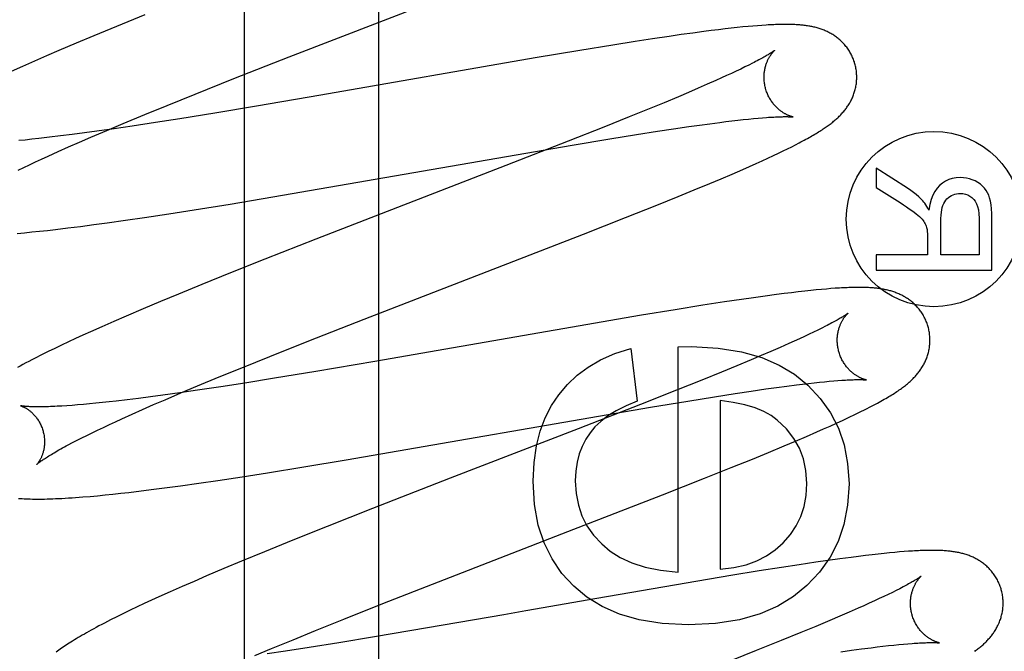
# Model space of a CAD drawing. Header units: inches. Extents: x 0 to 283, y 0 to 183.
# Tile 41 of 79: x 89.902 to 90.114, y 101.216 to 101.353. Entities that reach past the tile are written whole.
import ezdxf

# ---------------------------------------------------------------- set-up
doc = ezdxf.new("R2010")
doc.units = ezdxf.units.IN
doc.header["$LTSCALE"] = 15.583333
doc.header["$MEASUREMENT"] = 0
doc.linetypes.add('HIDDEN', pattern=[0.2, 0.1, -0.1])
doc.layers.add('DEFAULT_2', color=8, linetype='HIDDEN')
doc.layers.add('MAIN_DOOR_ASSEMBLY', color=7, linetype='CONTINUOUS')

msp = doc.modelspace()

# ---------------------------------------------------------------- linework, layer by layer
at = {"layer": 'DEFAULT_2', "color": 8, "linetype": 'HIDDEN'}
for p, q in [((89.97897, 97.6711), (89.97897, 103.17161)), ((89.95966, 101.34451), (89.9897, 101.35615)), ((89.92853, 101.35358), (89.92241, 101.35109)), ((89.92241, 101.35109), (89.91748, 101.34905)), ((90.04912, 101.34999), (90.04669, 101.34967)), ((90.0507, 101.3502), (90.04912, 101.34999)), ((90.05223, 101.35039), (90.0507, 101.3502)), ((90.05367, 101.35056), (90.05223, 101.35039)), ((90.05503, 101.35071), (90.05367, 101.35056)), ((90.05631, 101.35085), (90.05503, 101.35071)), ((90.05751, 101.35097), (90.05631, 101.35085)), ((90.05864, 101.35108), (90.05751, 101.35097)), ((90.0597, 101.35117), (90.05864, 101.35108)), ((90.06069, 101.35125), (90.0597, 101.35117)), ((90.06163, 101.35132), (90.06069, 101.35125)), ((89.91748, 101.34905), (89.91366, 101.34745)), ((90.03431, 101.34784), (90.02946, 101.34707)), ((90.03805, 101.34842), (90.03431, 101.34784)), ((90.04161, 101.34895), (90.03805, 101.34842)), ((90.04419, 101.34932), (90.04161, 101.34895)), ((90.04669, 101.34967), (90.04419, 101.34932)), ((89.90996, 101.34587), (89.90727, 101.34471)), ((89.91366, 101.34745), (89.90996, 101.34587)), ((90.02235, 101.34591), (90.01273, 101.34429)), ((90.02946, 101.34707), (90.02235, 101.34591)), ((89.90466, 101.34357), (89.90213, 101.34245)), ((89.90727, 101.34471), (89.90466, 101.34357)), ((89.94772, 101.33982), (89.95966, 101.34451)), ((90.01273, 101.34429), (89.96646, 101.33623)), ((89.90213, 101.34245), (89.89967, 101.34134)), ((90.0561, 101.34144), (90.05508, 101.34096)), ((90.05705, 101.34189), (90.0561, 101.34144)), ((90.05795, 101.34233), (90.05705, 101.34189)), ((90.05879, 101.34274), (90.05795, 101.34233)), ((90.05957, 101.34314), (90.05879, 101.34274)), ((89.93935, 101.33648), (89.94772, 101.33982)), ((90.05172, 101.33943), (90.04985, 101.3386)), ((90.05289, 101.33996), (90.05172, 101.33943)), ((90.05402, 101.34047), (90.05289, 101.33996)), ((90.05508, 101.34096), (90.05402, 101.34047)), ((90.04788, 101.33774), (90.04579, 101.33684)), ((90.04985, 101.3386), (90.04788, 101.33774)), ((89.93332, 101.33404), (89.93935, 101.33648)), ((89.96646, 101.33623), (89.95257, 101.33386)), ((90.0436, 101.33591), (90.04052, 101.33462)), ((90.04579, 101.33684), (90.0436, 101.33591)), ((89.92848, 101.33206), (89.93332, 101.33404)), ((89.95257, 101.33386), (89.9436, 101.33237)), ((90.03727, 101.33328), (90.03298, 101.33154)), ((90.04052, 101.33462), (90.03727, 101.33328)), ((89.92384, 101.33014), (89.92848, 101.33206)), ((89.93602, 101.33114), (89.93081, 101.33033)), ((89.9436, 101.33237), (89.93602, 101.33114)), ((90.03298, 101.33154), (90.02754, 101.32936)), ((90.05387, 101.33053), (90.05517, 101.33069)), ((90.05517, 101.33069), (90.05641, 101.33084)), ((90.05641, 101.33084), (90.0576, 101.33097)), ((90.0576, 101.33097), (90.05873, 101.33109)), ((90.05873, 101.33109), (90.0598, 101.33119)), ((90.0598, 101.33119), (90.06081, 101.33129)), ((90.06081, 101.33129), (90.06176, 101.33137)), ((89.91687, 101.32718), (89.92028, 101.32864)), ((89.92189, 101.32899), (89.91816, 101.32846)), ((89.92028, 101.32864), (89.92384, 101.33014)), ((89.92577, 101.32956), (89.92189, 101.32899)), ((89.93081, 101.33033), (89.92577, 101.32956)), ((90.02754, 101.32936), (90.01983, 101.3263)), ((90.03913, 101.32845), (90.04258, 101.32897)), ((90.04258, 101.32897), (90.04583, 101.32945)), ((90.04583, 101.32945), (90.04815, 101.32978)), ((90.04815, 101.32978), (90.05039, 101.33009)), ((90.05039, 101.33009), (90.05252, 101.33036)), ((90.05252, 101.33036), (90.05387, 101.33053)), ((89.9027, 101.32656), (89.90132, 101.32642)), ((89.90413, 101.32671), (89.9027, 101.32656)), ((89.90561, 101.32687), (89.90413, 101.32671)), ((89.90792, 101.32714), (89.90561, 101.32687)), ((89.91033, 101.32743), (89.90792, 101.32714)), ((89.91285, 101.32775), (89.91033, 101.32743)), ((89.91546, 101.32809), (89.91285, 101.32775)), ((89.91441, 101.32611), (89.91687, 101.32718)), ((89.91816, 101.32846), (89.91546, 101.32809)), ((90.02067, 101.32545), (90.02882, 101.32681)), ((90.02882, 101.32681), (90.03458, 101.32774)), ((90.03458, 101.32774), (90.03913, 101.32845)), ((89.90978, 101.32407), (89.91205, 101.32507)), ((89.91205, 101.32507), (89.91441, 101.32611)), ((89.95612, 101.31427), (90.02067, 101.32545)), ((90.01983, 101.3263), (90.00641, 101.32106)), ((90.06621, 101.32421), (90.06716, 101.32468)), ((90.06716, 101.32468), (90.06806, 101.32512)), ((90.06806, 101.32512), (90.06889, 101.32555)), ((90.06889, 101.32555), (90.06968, 101.32596)), ((89.9049, 101.32183), (89.90624, 101.32245)), ((89.90624, 101.32245), (89.90762, 101.32309)), ((89.90762, 101.32309), (89.90978, 101.32407)), ((90.06168, 101.32209), (90.06293, 101.32266)), ((90.06293, 101.32266), (90.0641, 101.3232)), ((90.0641, 101.3232), (90.06519, 101.32372)), ((90.06519, 101.32372), (90.06621, 101.32421)), ((89.9012, 101.32007), (89.90239, 101.32064)), ((89.90239, 101.32064), (89.90362, 101.32123)), ((89.90362, 101.32123), (89.9049, 101.32183)), ((90.00641, 101.32106), (89.96538, 101.30515)), ((90.05521, 101.31922), (90.05749, 101.32022)), ((90.05749, 101.32022), (90.05896, 101.32086)), ((90.05896, 101.32086), (90.06036, 101.32149)), ((90.06036, 101.32149), (90.06168, 101.32209)), ((90.08625, 101.3205), (90.08625, 101.31633)), ((90.09306, 101.31615), (90.08625, 101.3205)), ((90.05042, 101.31719), (90.05285, 101.31821)), ((90.05285, 101.31821), (90.05521, 101.31922)), ((90.04704, 101.31578), (90.05042, 101.31719)), ((90.08625, 101.31633), (90.09145, 101.31303)), ((89.94693, 101.31274), (89.95612, 101.31427)), ((90.03896, 101.31249), (90.04353, 101.31434)), ((90.04353, 101.31434), (90.04704, 101.31578)), ((89.93912, 101.31148), (89.94693, 101.31274)), ((90.03223, 101.3098), (90.03896, 101.31249)), ((89.92434, 101.30924), (89.92843, 101.30984)), ((89.92843, 101.30984), (89.9337, 101.31064)), ((89.9337, 101.31064), (89.93912, 101.31148)), ((90.02312, 101.30621), (90.03223, 101.3098)), ((90.10849, 101.30968), (90.10849, 101.30177)), ((90.11125, 101.29846), (90.11125, 101.30955)), ((89.90923, 101.30725), (89.9119, 101.30757)), ((89.9119, 101.30757), (89.91465, 101.30791)), ((89.91465, 101.30791), (89.91747, 101.30828)), ((89.91747, 101.30828), (89.92037, 101.30868)), ((89.92037, 101.30868), (89.92434, 101.30924)), ((90.10022, 101.30177), (90.10022, 101.30888)), ((89.90092, 101.30639), (89.90252, 101.30654)), ((89.90252, 101.30654), (89.90414, 101.3067)), ((89.90414, 101.3067), (89.90579, 101.30687)), ((89.90579, 101.30687), (89.90749, 101.30705)), ((89.90749, 101.30705), (89.90923, 101.30725)), ((89.97583, 101.28786), (90.02312, 101.30621)), ((90.09735, 101.30561), (90.09735, 101.30177)), ((89.96538, 101.30515), (89.95441, 101.30083)), ((90.08625, 101.30177), (90.08625, 101.29846)), ((90.09735, 101.30177), (90.08625, 101.30177)), ((90.10849, 101.30177), (90.10022, 101.30177)), ((89.95441, 101.30083), (89.94696, 101.29785)), ((89.94696, 101.29785), (89.94076, 101.29534)), ((90.08625, 101.29846), (90.11125, 101.29846)), ((89.94076, 101.29534), (89.93576, 101.29329)), ((89.93576, 101.29329), (89.93188, 101.29168)), ((90.05982, 101.29251), (90.05719, 101.29213)), ((90.06235, 101.29286), (90.05982, 101.29251)), ((90.06481, 101.29319), (90.06235, 101.29286)), ((90.06641, 101.2934), (90.06481, 101.29319)), ((90.06798, 101.29359), (90.06641, 101.2934)), ((90.06947, 101.29377), (90.06798, 101.29359)), ((90.07086, 101.29392), (90.06947, 101.29377)), ((90.07215, 101.29406), (90.07086, 101.29392)), ((90.07336, 101.29418), (90.07215, 101.29406)), ((90.07448, 101.29429), (90.07336, 101.29418)), ((90.07553, 101.29438), (90.07448, 101.29429)), ((90.07652, 101.29446), (90.07553, 101.29438)), ((90.07746, 101.29453), (90.07652, 101.29446)), ((89.93188, 101.29168), (89.92811, 101.29009)), ((90.04885, 101.29086), (90.04292, 101.28991)), ((90.05357, 101.29159), (90.04885, 101.29086)), ((90.05719, 101.29213), (90.05357, 101.29159)), ((89.92447, 101.28853), (89.92182, 101.28738)), ((89.92811, 101.29009), (89.92447, 101.28853)), ((90.03566, 101.28871), (89.97809, 101.27872)), ((90.04292, 101.28991), (90.03566, 101.28871)), ((89.91925, 101.28625), (89.91676, 101.28514)), ((89.92182, 101.28738), (89.91925, 101.28625)), ((89.96385, 101.28316), (89.97583, 101.28786)), ((90.07532, 101.28633), (90.07454, 101.28593)), ((89.91514, 101.2844), (89.91356, 101.28368)), ((89.91676, 101.28514), (89.91514, 101.2844)), ((90.07082, 101.28414), (90.06974, 101.28365)), ((90.07183, 101.28462), (90.07082, 101.28414)), ((90.07279, 101.28508), (90.07183, 101.28462)), ((90.07369, 101.28551), (90.07279, 101.28508)), ((90.07454, 101.28593), (90.07369, 101.28551)), ((89.91053, 101.28226), (89.90907, 101.28156)), ((89.91203, 101.28296), (89.91053, 101.28226)), ((89.91356, 101.28368), (89.91203, 101.28296)), ((89.95545, 101.27981), (89.96385, 101.28316)), ((90.04353, 101.28188), (90.04647, 101.28194)), ((90.04353, 101.23325), (90.04353, 101.28188)), ((90.06744, 101.2826), (90.06557, 101.28177)), ((90.06862, 101.28313), (90.06744, 101.2826)), ((90.06974, 101.28365), (90.06862, 101.28313)), ((89.90622, 101.28016), (89.90483, 101.27945)), ((89.90764, 101.28086), (89.90622, 101.28016)), ((89.90907, 101.28156), (89.90764, 101.28086)), ((89.9494, 101.27737), (89.95545, 101.27981)), ((90.03333, 101.28157), (90.03475, 101.27015)), ((90.06149, 101.28001), (90.05929, 101.27908)), ((90.06358, 101.28091), (90.06149, 101.28001)), ((90.06557, 101.28177), (90.06358, 101.28091)), ((89.97809, 101.27872), (89.96541, 101.27657)), ((90.0562, 101.27779), (90.05294, 101.27645)), ((90.05929, 101.27908), (90.0562, 101.27779)), ((89.94454, 101.27538), (89.9494, 101.27737)), ((89.96541, 101.27657), (89.9565, 101.27511)), ((90.05294, 101.27645), (90.04865, 101.2747)), ((89.9363, 101.27194), (89.93987, 101.27345)), ((89.93987, 101.27345), (89.94454, 101.27538)), ((89.95006, 101.27408), (89.94488, 101.27327)), ((89.9565, 101.27511), (89.95006, 101.27408)), ((90.04865, 101.2747), (90.04319, 101.27251)), ((90.06481, 101.27311), (90.067, 101.2734)), ((90.067, 101.2734), (90.06908, 101.27367)), ((90.06908, 101.27367), (90.0704, 101.27383)), ((90.0704, 101.27383), (90.07166, 101.27398)), ((90.07166, 101.27398), (90.07287, 101.27412)), ((90.07287, 101.27412), (90.07402, 101.27424)), ((90.07402, 101.27424), (90.07512, 101.27436)), ((90.07512, 101.27436), (90.07615, 101.27445)), ((90.07615, 101.27445), (90.07713, 101.27454)), ((90.07713, 101.27454), (90.07804, 101.27461)), ((89.93237, 101.27146), (89.92972, 101.2711)), ((89.93606, 101.27197), (89.93237, 101.27146)), ((89.93287, 101.27048), (89.9363, 101.27194)), ((89.93989, 101.27253), (89.93606, 101.27197)), ((89.94488, 101.27327), (89.93989, 101.27253)), ((90.04319, 101.27251), (90.03546, 101.26945)), ((90.05137, 101.27111), (90.05587, 101.27181)), ((90.05587, 101.27181), (90.05928, 101.27232)), ((90.05928, 101.27232), (90.06251, 101.27279)), ((90.06251, 101.27279), (90.06481, 101.27311)), ((89.91166, 101.26917), (89.91058, 101.2691)), ((89.9128, 101.26926), (89.91166, 101.26917)), ((89.914, 101.26935), (89.9128, 101.26926)), ((89.91526, 101.26946), (89.914, 101.26935)), ((89.91656, 101.26958), (89.91526, 101.26946)), ((89.91793, 101.26971), (89.91656, 101.26958)), ((89.91934, 101.26985), (89.91793, 101.26971)), ((89.92081, 101.27001), (89.91934, 101.26985)), ((89.92232, 101.27018), (89.92081, 101.27001)), ((89.92468, 101.27046), (89.92232, 101.27018)), ((89.92715, 101.27077), (89.92468, 101.27046)), ((89.92972, 101.2711), (89.92715, 101.27077)), ((89.92802, 101.26837), (89.9304, 101.26941)), ((89.9304, 101.26941), (89.93287, 101.27048)), ((90.03546, 101.26945), (90.02202, 101.2642)), ((90.03758, 101.26885), (90.04567, 101.27019)), ((90.04567, 101.27019), (90.05137, 101.27111)), ((90.05261, 101.27027), (90.05261, 101.23387)), ((89.92357, 101.26637), (89.92575, 101.26735)), ((89.92575, 101.26735), (89.92802, 101.26837)), ((89.97196, 101.25749), (90.03758, 101.26885)), ((90.08046, 101.26668), (90.0817, 101.26728)), ((90.0817, 101.26728), (90.08285, 101.26783)), ((90.08285, 101.26783), (90.08388, 101.26835)), ((89.91955, 101.2645), (89.92084, 101.26511)), ((89.92084, 101.26511), (89.92218, 101.26573)), ((89.92218, 101.26573), (89.92357, 101.26637)), ((90.07634, 101.26478), (90.07775, 101.26542)), ((90.07775, 101.26542), (90.07913, 101.26606)), ((90.07913, 101.26606), (90.08046, 101.26668)), ((89.9149, 101.26224), (89.91598, 101.26278)), ((89.91598, 101.26278), (89.91712, 101.26333)), ((89.91712, 101.26333), (89.9183, 101.26391)), ((89.9183, 101.26391), (89.91955, 101.2645)), ((90.02202, 101.2642), (89.99436, 101.2535)), ((90.07122, 101.26253), (90.07348, 101.26351)), ((90.07348, 101.26351), (90.07492, 101.26415)), ((90.07492, 101.26415), (90.07634, 101.26478)), ((89.91199, 101.26073), (89.9129, 101.26122)), ((89.9129, 101.26122), (89.91387, 101.26172)), ((89.91387, 101.26172), (89.9149, 101.26224)), ((90.06644, 101.26049), (90.06887, 101.26152)), ((90.06887, 101.26152), (90.07122, 101.26253)), ((90.05957, 101.25765), (90.06307, 101.25909)), ((90.06307, 101.25909), (90.06644, 101.26049)), ((89.96277, 101.25596), (89.97196, 101.25749)), ((90.055, 101.2558), (90.05957, 101.25765)), ((89.94952, 101.25385), (89.95495, 101.2547)), ((89.95495, 101.2547), (89.96277, 101.25596)), ((90.04926, 101.2535), (90.055, 101.2558)), ((89.93618, 101.25189), (89.94016, 101.25245)), ((89.94016, 101.25245), (89.94425, 101.25305)), ((89.94425, 101.25305), (89.94952, 101.25385)), ((89.99436, 101.2535), (89.9776, 101.24696)), ((90.0402, 101.24993), (90.04926, 101.2535)), ((89.91994, 101.24991), (89.9216, 101.25008)), ((89.9216, 101.25008), (89.92329, 101.25026)), ((89.92329, 101.25026), (89.92503, 101.25046)), ((89.92503, 101.25046), (89.92771, 101.25078)), ((89.92771, 101.25078), (89.93046, 101.25112)), ((89.93046, 101.25112), (89.93329, 101.25149)), ((89.93329, 101.25149), (89.93618, 101.25189)), ((89.91513, 101.24947), (89.91671, 101.2496)), ((89.91671, 101.2496), (89.91832, 101.24975)), ((89.91832, 101.24975), (89.91994, 101.24991)), ((90.01976, 101.24198), (90.0402, 101.24993)), ((89.9776, 101.24696), (89.9678, 101.24308)), ((89.9678, 101.24308), (89.96041, 101.24012)), ((89.99183, 101.23116), (90.01976, 101.24198)), ((89.96041, 101.24012), (89.95428, 101.23762)), ((89.95428, 101.23762), (89.94935, 101.23559)), ((90.08798, 101.23728), (90.08672, 101.23714)), ((90.08917, 101.23739), (90.08798, 101.23728)), ((90.09028, 101.2375), (90.08917, 101.23739)), ((90.09133, 101.23759), (90.09028, 101.2375)), ((90.09232, 101.23767), (90.09133, 101.23759)), ((90.09326, 101.23774), (90.09232, 101.23767)), ((89.94935, 101.23559), (89.94553, 101.23399)), ((90.07326, 101.23538), (90.06965, 101.23484)), ((90.07588, 101.23576), (90.07326, 101.23538)), ((90.07841, 101.23611), (90.07588, 101.23576)), ((90.08087, 101.23643), (90.07841, 101.23611)), ((90.08245, 101.23664), (90.08087, 101.23643)), ((90.08396, 101.23682), (90.08245, 101.23664)), ((90.08538, 101.23699), (90.08396, 101.23682)), ((90.08672, 101.23714), (90.08538, 101.23699)), ((89.94553, 101.23399), (89.94183, 101.23241)), ((90.06101, 101.23349), (90.05491, 101.23249)), ((90.06589, 101.23426), (90.06101, 101.23349)), ((90.06965, 101.23484), (90.06589, 101.23426)), ((89.93914, 101.23125), (89.93652, 101.23011)), ((89.94183, 101.23241), (89.93914, 101.23125)), ((89.97983, 101.22644), (89.99183, 101.23116)), ((90.04529, 101.23087), (90.026, 101.22753)), ((90.05491, 101.23249), (90.04529, 101.23087)), ((89.93398, 101.22898), (89.93152, 101.22788)), ((89.93652, 101.23011), (89.93398, 101.22898)), ((90.08978, 101.22887), (90.08889, 101.22843)), ((90.0906, 101.22928), (90.08978, 101.22887)), ((90.09137, 101.22966), (90.0906, 101.22928)), ((89.92993, 101.22715), (89.92838, 101.22643)), ((89.93152, 101.22788), (89.92993, 101.22715)), ((90.026, 101.22753), (90.01069, 101.22485)), ((90.08589, 101.22702), (90.08477, 101.22651)), ((90.08695, 101.22751), (90.08589, 101.22702)), ((90.08795, 101.22798), (90.08695, 101.22751)), ((90.08889, 101.22843), (90.08795, 101.22798)), ((89.92536, 101.22501), (89.92389, 101.22429)), ((89.92686, 101.22572), (89.92536, 101.22501)), ((89.92838, 101.22643), (89.92686, 101.22572)), ((89.97142, 101.22309), (89.97983, 101.22644)), ((90.01069, 101.22485), (90.00595, 101.22402)), ((90.08045, 101.22459), (90.07841, 101.22371)), ((90.08238, 101.22544), (90.08045, 101.22459)), ((90.08361, 101.22598), (90.08238, 101.22544)), ((90.08477, 101.22651), (90.08361, 101.22598)), ((89.9211, 101.22291), (89.91981, 101.22224)), ((89.92247, 101.22359), (89.9211, 101.22291)), ((89.92389, 101.22429), (89.92247, 101.22359)), ((89.96535, 101.22064), (89.97142, 101.22309)), ((90.00595, 101.22402), (89.98949, 101.22118)), ((90.07626, 101.22279), (90.07323, 101.22151)), ((90.07841, 101.22371), (90.07626, 101.22279)), ((89.96048, 101.21865), (89.96535, 101.22064)), ((89.98949, 101.22118), (89.97806, 101.21926)), ((90.07323, 101.22151), (90.07003, 101.22019)), ((89.9558, 101.21671), (89.96048, 101.21865)), ((89.97806, 101.21926), (89.97034, 101.218)), ((90.06579, 101.21846), (90.0604, 101.21628)), ((90.07003, 101.22019), (90.06579, 101.21846)), ((89.95221, 101.2152), (89.9558, 101.21671)), ((89.95885, 101.2162), (89.95489, 101.21562)), ((89.96396, 101.21699), (89.95885, 101.2162)), ((89.97034, 101.218), (89.96396, 101.21699)), ((90.0604, 101.21628), (90.05274, 101.21324)), ((90.07866, 101.21605), (90.08094, 101.21636)), ((90.08094, 101.21636), (90.08311, 101.21665)), ((90.08311, 101.21665), (90.08517, 101.21692)), ((90.08517, 101.21692), (90.08647, 101.21708)), ((90.08647, 101.21708), (90.08773, 101.21722)), ((90.08773, 101.21722), (90.08892, 101.21736)), ((90.08892, 101.21736), (90.09006, 101.21748)), ((90.09006, 101.21748), (90.09114, 101.21759)), ((90.09114, 101.21759), (90.09216, 101.21768)), ((90.09216, 101.21768), (90.09312, 101.21777))]:
    msp.add_line(p, q, dxfattribs=at)
for points in [[(90.0817, 101.34299), (90.08164, 101.3432), (90.08157, 101.34345), (90.08148, 101.34369), (90.08139, 101.34393), (90.0813, 101.34417), (90.0812, 101.34441), (90.08109, 101.34464), (90.08098, 101.34487), (90.08087, 101.3451), (90.08074, 101.34533), (90.08062, 101.34555), (90.08049, 101.34576), (90.08035, 101.34598), (90.08021, 101.34619), (90.08007, 101.34639), (90.07992, 101.34659), (90.07976, 101.34679), (90.07961, 101.34698), (90.07945, 101.34717), (90.07928, 101.34735), (90.07912, 101.34753), (90.07895, 101.3477), (90.07877, 101.34787), (90.0786, 101.34804), (90.07842, 101.3482), (90.07824, 101.34835), (90.07806, 101.3485), (90.07787, 101.34865), (90.07769, 101.34879), (90.0775, 101.34893), (90.0773, 101.34906), (90.07711, 101.34919), (90.07691, 101.34932), (90.07671, 101.34944), (90.07651, 101.34956), (90.0763, 101.34967), (90.0761, 101.34978), (90.07589, 101.34988), (90.07569, 101.34998), (90.07548, 101.35008), (90.07527, 101.35017), (90.07506, 101.35026), (90.07484, 101.35034), (90.07463, 101.35043), (90.07441, 101.3505), (90.07419, 101.35058), (90.07397, 101.35065), (90.07375, 101.35072), (90.07353, 101.35078), (90.0733, 101.35084), (90.07308, 101.3509), (90.07285, 101.35095), (90.07263, 101.351), (90.0724, 101.35105), (90.07218, 101.3511), (90.07195, 101.35114), (90.07172, 101.35118), (90.07149, 101.35121), (90.07125, 101.35125), (90.07102, 101.35128), (90.07078, 101.35131), (90.07055, 101.35134), (90.0703, 101.35136), (90.07006, 101.35139), (90.06981, 101.35141), (90.06956, 101.35143), (90.0693, 101.35145), (90.06903, 101.35146), (90.06876, 101.35148), (90.06848, 101.35149), (90.0682, 101.3515), (90.06791, 101.35151), (90.06761, 101.35151), (90.0673, 101.35152), (90.06699, 101.35152), (90.06667, 101.35152), (90.06634, 101.35152), (90.066, 101.35151), (90.06565, 101.35151), (90.06529, 101.3515), (90.06493, 101.35149), (90.06455, 101.35148), (90.06417, 101.35146), (90.06377, 101.35144), (90.06337, 101.35142), (90.06295, 101.3514), (90.06252, 101.35138), (90.06163, 101.35132)], [(90.06438, 101.34593), (90.06438, 101.34593), (90.06436, 101.34592), (90.06434, 101.3459), (90.06431, 101.34588), (90.06427, 101.34585), (90.06423, 101.34581), (90.06417, 101.34577), (90.0641, 101.34572), (90.06402, 101.34567), (90.06393, 101.34561), (90.06383, 101.34554), (90.06372, 101.34546), (90.06359, 101.34538), (90.06345, 101.34529), (90.0633, 101.3452), (90.06313, 101.34509), (90.06295, 101.34498), (90.06275, 101.34487), (90.06254, 101.34474), (90.06231, 101.34461), (90.06207, 101.34447), (90.06181, 101.34432), (90.06153, 101.34417), (90.06124, 101.34402), (90.06094, 101.34385), (90.06062, 101.34368), (90.06028, 101.34351), (90.05993, 101.34332), (90.05957, 101.34314)], [(90.06243, 101.33764), (90.06238, 101.33783), (90.06233, 101.33807), (90.06228, 101.3383), (90.06223, 101.33854), (90.06219, 101.33877), (90.06216, 101.339), (90.06214, 101.33924), (90.06212, 101.33947), (90.06211, 101.3397), (90.0621, 101.33993), (90.0621, 101.34016), (90.0621, 101.34038), (90.06211, 101.3406), (90.06213, 101.34082), (90.06215, 101.34104), (90.06217, 101.34125), (90.0622, 101.34146), (90.06224, 101.34167), (90.06227, 101.34187), (90.06232, 101.34206), (90.06236, 101.34225), (90.06241, 101.34244), (90.06246, 101.34262), (90.06251, 101.34279), (90.06257, 101.34296), (90.06263, 101.34313), (90.06269, 101.34328), (90.06275, 101.34344), (90.06281, 101.34359), (90.06287, 101.34373), (90.06294, 101.34387), (90.063, 101.34401), (90.06307, 101.34414), (90.06313, 101.34426), (90.0632, 101.34438), (90.06327, 101.3445), (90.06333, 101.34461), (90.0634, 101.34471), (90.06346, 101.34482), (90.06353, 101.34491), (90.06359, 101.34501), (90.06365, 101.3451), (90.06372, 101.34518), (90.06378, 101.34526), (90.06384, 101.34534), (90.06389, 101.34541), (90.06395, 101.34548), (90.064, 101.34554), (90.06406, 101.3456), (90.0641, 101.34565), (90.06415, 101.3457), (90.06419, 101.34575), (90.06423, 101.34579), (90.06427, 101.34582), (90.0643, 101.34585), (90.06433, 101.34588), (90.06435, 101.3459), (90.06437, 101.34592), (90.06438, 101.34593), (90.06438, 101.34593)], [(90.06968, 101.32596), (90.07006, 101.32616), (90.07043, 101.32635), (90.07078, 101.32654), (90.07113, 101.32673), (90.07147, 101.32692), (90.0718, 101.3271), (90.07211, 101.32728), (90.07242, 101.32746), (90.07272, 101.32763), (90.07302, 101.32781), (90.0733, 101.32798), (90.07358, 101.32814), (90.07384, 101.32831), (90.07411, 101.32847), (90.07436, 101.32863), (90.07461, 101.32879), (90.07485, 101.32895), (90.07508, 101.32911), (90.0753, 101.32926), (90.07552, 101.32941), (90.07574, 101.32956), (90.07594, 101.32971), (90.07615, 101.32986), (90.07634, 101.33001), (90.07654, 101.33015), (90.07673, 101.3303), (90.07692, 101.33045), (90.0771, 101.3306), (90.07728, 101.33075), (90.07746, 101.33091), (90.07764, 101.33106), (90.07781, 101.33122), (90.07798, 101.33137), (90.07815, 101.33153), (90.07832, 101.3317), (90.07848, 101.33186), (90.07865, 101.33203), (90.07881, 101.3322), (90.07897, 101.33237), (90.07912, 101.33255), (90.07927, 101.33273), (90.07942, 101.33291), (90.07957, 101.33309), (90.07971, 101.33327), (90.07985, 101.33346), (90.07998, 101.33365), (90.08011, 101.33384), (90.08024, 101.33403), (90.08036, 101.33423), (90.08049, 101.33443), (90.0806, 101.33463), (90.08072, 101.33483), (90.08083, 101.33504), (90.08094, 101.33525), (90.08104, 101.33547), (90.08114, 101.33568), (90.08123, 101.3359), (90.08132, 101.33612), (90.0814, 101.33634), (90.08148, 101.33657), (90.08156, 101.33679), (90.08163, 101.33702), (90.0817, 101.33726), (90.08176, 101.33749), (90.08182, 101.33773), (90.08187, 101.33797), (90.08192, 101.33821), (90.08196, 101.33846), (90.082, 101.33871), (90.08203, 101.33896), (90.08205, 101.33921), (90.08207, 101.33946), (90.08208, 101.33971), (90.08209, 101.33997), (90.08209, 101.34023), (90.08209, 101.34048), (90.08207, 101.34074), (90.08206, 101.341), (90.08203, 101.34125), (90.082, 101.34151), (90.08197, 101.34177), (90.08192, 101.34202), (90.08188, 101.34228), (90.08182, 101.34253), (90.08176, 101.34278), (90.0817, 101.34299)], [(90.06839, 101.33154), (90.06838, 101.33154), (90.06837, 101.33154), (90.06834, 101.33155), (90.06832, 101.33155), (90.06828, 101.33156), (90.06824, 101.33157), (90.06819, 101.33158), (90.06814, 101.33159), (90.06808, 101.33161), (90.06801, 101.33163), (90.06795, 101.33165), (90.06787, 101.33167), (90.06779, 101.3317), (90.06771, 101.33173), (90.06762, 101.33176), (90.06753, 101.33179), (90.06744, 101.33183), (90.06734, 101.33187), (90.06724, 101.33192), (90.06714, 101.33196), (90.06704, 101.33201), (90.06693, 101.33206), (90.06682, 101.33212), (90.0667, 101.33218), (90.06659, 101.33225), (90.06647, 101.33231), (90.06635, 101.33239), (90.06623, 101.33246), (90.0661, 101.33254), (90.06597, 101.33263), (90.06584, 101.33272), (90.06571, 101.33282), (90.06558, 101.33292), (90.06544, 101.33302), (90.06531, 101.33313), (90.06518, 101.33325), (90.06504, 101.33337), (90.0649, 101.3335), (90.06477, 101.33363), (90.06463, 101.33377), (90.06449, 101.33392), (90.06436, 101.33407), (90.06422, 101.33423), (90.06409, 101.33439), (90.06395, 101.33456), (90.06382, 101.33474), (90.0637, 101.33492), (90.06357, 101.3351), (90.06345, 101.3353), (90.06334, 101.33549), (90.06322, 101.33569), (90.06312, 101.3359), (90.06301, 101.33611), (90.06291, 101.33632), (90.06282, 101.33654), (90.06273, 101.33676), (90.06264, 101.33698), (90.06256, 101.33721), (90.06249, 101.33744), (90.06243, 101.33764)], [(90.06176, 101.33137), (90.06264, 101.33143), (90.06306, 101.33146), (90.06346, 101.33149), (90.06385, 101.33151), (90.06422, 101.33153), (90.06457, 101.33155), (90.06491, 101.33157), (90.06523, 101.33158), (90.06553, 101.33159), (90.06581, 101.3316), (90.06608, 101.3316), (90.06632, 101.33161), (90.06655, 101.33161), (90.06677, 101.33161), (90.06696, 101.33161), (90.06714, 101.33161), (90.06731, 101.3316), (90.06746, 101.3316), (90.0676, 101.3316), (90.06773, 101.33159), (90.06784, 101.33158), (90.06794, 101.33158), (90.06803, 101.33157), (90.06811, 101.33157), (90.06818, 101.33156), (90.06824, 101.33156), (90.06829, 101.33155), (90.06833, 101.33155), (90.06836, 101.33154), (90.06838, 101.33154), (90.06839, 101.33154)], [(90.10443, 101.31845), (90.10354, 101.31839), (90.10271, 101.31825), (90.10195, 101.31801), (90.10124, 101.31768), (90.10057, 101.31725), (90.09994, 101.31673)], [(90.10819, 101.3174), (90.10761, 101.31772), (90.10701, 101.31798), (90.1064, 101.31818), (90.10576, 101.31833), (90.10511, 101.31842), (90.10443, 101.31845)], [(90.09637, 101.3134), (90.09593, 101.31385), (90.09545, 101.31431), (90.09492, 101.31477), (90.09435, 101.31523), (90.09373, 101.31569), (90.09306, 101.31615)], [(90.09994, 101.31673), (90.09941, 101.31616), (90.09893, 101.31547), (90.09851, 101.31466), (90.09814, 101.31373), (90.09785, 101.31264), (90.09763, 101.31141)], [(90.11057, 101.31463), (90.11033, 101.31517), (90.11003, 101.31568), (90.10967, 101.31616), (90.10925, 101.3166), (90.10876, 101.31701), (90.10819, 101.3174)], [(90.10068, 101.31243), (90.10086, 101.31285), (90.10106, 101.31323), (90.1013, 101.31357), (90.10156, 101.31387), (90.10185, 101.31414), (90.10218, 101.31437)], [(90.10218, 101.31437), (90.10253, 101.31458), (90.10289, 101.31474), (90.10325, 101.31487), (90.10363, 101.31496), (90.10402, 101.31502), (90.10443, 101.31504)], [(90.10443, 101.31504), (90.10501, 101.315), (90.10555, 101.31489), (90.10604, 101.31471), (90.1065, 101.31446), (90.10693, 101.31414), (90.10734, 101.31374)], [(90.10734, 101.31374), (90.10766, 101.31332), (90.10794, 101.3128), (90.10817, 101.31219), (90.10834, 101.31147), (90.10845, 101.31063), (90.10849, 101.30968)], [(90.11125, 101.30955), (90.11123, 101.31067), (90.11117, 101.31168), (90.11106, 101.31257), (90.11093, 101.31336), (90.11076, 101.31405), (90.11057, 101.31463)], [(90.09145, 101.31303), (90.09217, 101.31256), (90.09283, 101.31212), (90.09343, 101.3117), (90.09398, 101.31132), (90.09446, 101.31096), (90.09489, 101.31063)], [(90.09763, 101.31141), (90.09741, 101.31184), (90.09719, 101.31223), (90.09698, 101.31258), (90.09678, 101.31289), (90.09657, 101.31316), (90.09637, 101.3134)], [(90.10022, 101.30888), (90.10023, 101.30964), (90.10027, 101.31033), (90.10034, 101.31095), (90.10043, 101.31151), (90.10054, 101.312), (90.10068, 101.31243)], [(90.09489, 101.31063), (90.09528, 101.31031), (90.09563, 101.31001), (90.09593, 101.30972), (90.09618, 101.30945), (90.09639, 101.30919), (90.09656, 101.30895)], [(90.09656, 101.30895), (90.09672, 101.30869), (90.09685, 101.30844), (90.09697, 101.30819), (90.09707, 101.30794), (90.09715, 101.30769), (90.09722, 101.30745)], [(90.09722, 101.30745), (90.09725, 101.30725), (90.09729, 101.30701), (90.09731, 101.30673), (90.09734, 101.3064), (90.09735, 101.30603), (90.09735, 101.30561)], [(90.09749, 101.2862), (90.09743, 101.28642), (90.09735, 101.28666), (90.09727, 101.28691), (90.09718, 101.28715), (90.09709, 101.28739), (90.09698, 101.28763), (90.09688, 101.28787), (90.09676, 101.2881), (90.09665, 101.28833), (90.09652, 101.28856), (90.09639, 101.28878), (90.09626, 101.289), (90.09612, 101.28921), (90.09598, 101.28942), (90.09583, 101.28963), (90.09568, 101.28983), (90.09553, 101.29003), (90.09537, 101.29022), (90.09521, 101.29041), (90.09504, 101.2906), (90.09487, 101.29078), (90.0947, 101.29095), (90.09453, 101.29112), (90.09435, 101.29128), (90.09417, 101.29144), (90.09399, 101.2916), (90.0938, 101.29175), (90.09361, 101.2919), (90.09342, 101.29204), (90.09323, 101.29218), (90.09304, 101.29231), (90.09284, 101.29244), (90.09264, 101.29257), (90.09243, 101.29269), (90.09223, 101.2928), (90.09202, 101.29292), (90.09182, 101.29302), (90.09161, 101.29313), (90.0914, 101.29323), (90.09119, 101.29332), (90.09097, 101.29342), (90.09076, 101.2935), (90.09054, 101.29359), (90.09033, 101.29367), (90.09011, 101.29374), (90.08988, 101.29382), (90.08966, 101.29389), (90.08944, 101.29396), (90.08921, 101.29402), (90.08898, 101.29408), (90.08876, 101.29413), (90.08853, 101.29419), (90.0883, 101.29424), (90.08807, 101.29428), (90.08784, 101.29433), (90.08761, 101.29437), (90.08737, 101.29441), (90.08714, 101.29444), (90.0869, 101.29448), (90.08666, 101.29451), (90.08642, 101.29454), (90.08617, 101.29456), (90.08593, 101.29459), (90.08567, 101.29461), (90.08542, 101.29463), (90.08515, 101.29465), (90.08489, 101.29467), (90.08461, 101.29468), (90.08433, 101.29469), (90.08404, 101.29471), (90.08375, 101.29471), (90.08345, 101.29472), (90.08314, 101.29473), (90.08282, 101.29473), (90.0825, 101.29473), (90.08216, 101.29473), (90.08182, 101.29472), (90.08147, 101.29472), (90.08112, 101.29471), (90.08075, 101.2947), (90.08037, 101.29469), (90.07999, 101.29467), (90.07959, 101.29465), (90.07918, 101.29463), (90.07877, 101.29461), (90.07834, 101.29459), (90.07746, 101.29453)], [(90.08017, 101.28914), (90.08017, 101.28914), (90.08015, 101.28912), (90.08013, 101.28911), (90.0801, 101.28908), (90.08006, 101.28905), (90.08001, 101.28902), (90.07996, 101.28898), (90.07989, 101.28893), (90.07981, 101.28887), (90.07972, 101.28881), (90.07962, 101.28874), (90.0795, 101.28867), (90.07937, 101.28858), (90.07923, 101.28849), (90.07908, 101.2884), (90.07891, 101.28829), (90.07872, 101.28818), (90.07852, 101.28806), (90.07831, 101.28794), (90.07808, 101.28781), (90.07783, 101.28767), (90.07757, 101.28752), (90.0773, 101.28737), (90.07701, 101.28721), (90.0767, 101.28705), (90.07638, 101.28687), (90.07604, 101.2867), (90.07569, 101.28651), (90.07532, 101.28633)], [(90.07822, 101.28085), (90.07817, 101.28104), (90.07812, 101.28128), (90.07807, 101.28151), (90.07802, 101.28174), (90.07799, 101.28198), (90.07795, 101.28221), (90.07793, 101.28245), (90.07791, 101.28268), (90.0779, 101.28291), (90.07789, 101.28314), (90.07789, 101.28337), (90.07789, 101.2836), (90.0779, 101.28382), (90.07792, 101.28404), (90.07794, 101.28425), (90.07796, 101.28447), (90.07799, 101.28468), (90.07803, 101.28488), (90.07807, 101.28508), (90.07811, 101.28527), (90.07815, 101.28547), (90.0782, 101.28565), (90.07825, 101.28583), (90.07831, 101.28601), (90.07836, 101.28618), (90.07842, 101.28634), (90.07848, 101.2865), (90.07854, 101.28666), (90.0786, 101.28681), (90.07867, 101.28695), (90.07873, 101.28709), (90.0788, 101.28722), (90.07886, 101.28735), (90.07893, 101.28748), (90.07899, 101.2876), (90.07906, 101.28771), (90.07913, 101.28782), (90.07919, 101.28793), (90.07926, 101.28803), (90.07932, 101.28813), (90.07939, 101.28822), (90.07945, 101.28831), (90.07951, 101.28839), (90.07957, 101.28847), (90.07963, 101.28855), (90.07969, 101.28862), (90.07974, 101.28869), (90.0798, 101.28875), (90.07985, 101.28881), (90.0799, 101.28887), (90.07994, 101.28891), (90.07999, 101.28896), (90.08003, 101.289), (90.08006, 101.28903), (90.08009, 101.28907), (90.08012, 101.28909), (90.08014, 101.28911), (90.08016, 101.28913), (90.08017, 101.28914), (90.08017, 101.28914)], [(90.08388, 101.26835), (90.08437, 101.26859), (90.08483, 101.26883), (90.08528, 101.26907), (90.08572, 101.26929), (90.08613, 101.26952), (90.08654, 101.26973), (90.08693, 101.26995), (90.08731, 101.27015), (90.08767, 101.27036), (90.08803, 101.27056), (90.08837, 101.27076), (90.0887, 101.27095), (90.08902, 101.27114), (90.08933, 101.27133), (90.08963, 101.27152), (90.08993, 101.2717), (90.09021, 101.27188), (90.09048, 101.27206), (90.09075, 101.27223), (90.09101, 101.27241), (90.09125, 101.27258), (90.0915, 101.27275), (90.09173, 101.27292), (90.09196, 101.27308), (90.09218, 101.27325), (90.0924, 101.27342), (90.09261, 101.27358), (90.09281, 101.27375), (90.09301, 101.27391), (90.09321, 101.27408), (90.0934, 101.27424), (90.09358, 101.27441), (90.09376, 101.27457), (90.09394, 101.27474), (90.09411, 101.2749), (90.09427, 101.27507), (90.09444, 101.27524), (90.0946, 101.27541), (90.09475, 101.27558), (90.09491, 101.27575), (90.09506, 101.27593), (90.09521, 101.27611), (90.09535, 101.27629), (90.09549, 101.27647), (90.09563, 101.27666), (90.09576, 101.27685), (90.0959, 101.27704), (90.09602, 101.27723), (90.09615, 101.27743), (90.09627, 101.27763), (90.09639, 101.27783), (90.0965, 101.27803), (90.09661, 101.27824), (90.09672, 101.27845), (90.09682, 101.27866), (90.09692, 101.27888), (90.09702, 101.2791), (90.09711, 101.27932), (90.09719, 101.27954), (90.09727, 101.27976), (90.09735, 101.27999), (90.09742, 101.28022), (90.09749, 101.28046), (90.09755, 101.28069), (90.09761, 101.28093), (90.09766, 101.28117), (90.09771, 101.28142), (90.09775, 101.28166), (90.09779, 101.28191), (90.09782, 101.28216), (90.09784, 101.28241), (90.09786, 101.28266), (90.09787, 101.28292), (90.09788, 101.28317), (90.09788, 101.28343), (90.09788, 101.28369), (90.09787, 101.28394), (90.09785, 101.2842), (90.09782, 101.28446), (90.09779, 101.28472), (90.09776, 101.28497), (90.09772, 101.28523), (90.09767, 101.28549), (90.09761, 101.28574), (90.09755, 101.28599), (90.09749, 101.2862)], [(90.04647, 101.28194), (90.05221, 101.28161), (90.05726, 101.28084), (90.0616, 101.2796), (90.06536, 101.27795), (90.06867, 101.27597), (90.07151, 101.27364)], [(90.01782, 101.27155), (90.01967, 101.27375), (90.02179, 101.27574), (90.02415, 101.27751), (90.02683, 101.27907), (90.0299, 101.28042), (90.03333, 101.28157)], [(90.08417, 101.27475), (90.08418, 101.27475), (90.08417, 101.27475), (90.08415, 101.27475), (90.08413, 101.27476), (90.0841, 101.27476), (90.08407, 101.27477), (90.08402, 101.27478), (90.08398, 101.27479), (90.08392, 101.27481), (90.08386, 101.27482), (90.0838, 101.27484), (90.08373, 101.27486), (90.08365, 101.27489), (90.08358, 101.27491), (90.08349, 101.27494), (90.08341, 101.27497), (90.08332, 101.27501), (90.08322, 101.27504), (90.08313, 101.27508), (90.08303, 101.27513), (90.08292, 101.27517), (90.08282, 101.27522), (90.08271, 101.27528), (90.0826, 101.27533), (90.08249, 101.2754), (90.08237, 101.27546), (90.08225, 101.27553), (90.08213, 101.2756), (90.08201, 101.27568), (90.08188, 101.27576), (90.08175, 101.27585), (90.08162, 101.27594), (90.08149, 101.27603), (90.08136, 101.27613), (90.08123, 101.27624), (90.08109, 101.27635), (90.08096, 101.27647), (90.08082, 101.27659), (90.08069, 101.27672), (90.08055, 101.27685), (90.08041, 101.27699), (90.08028, 101.27714), (90.08014, 101.27729), (90.08001, 101.27745), (90.07987, 101.27761), (90.07974, 101.27778), (90.07961, 101.27795), (90.07949, 101.27813), (90.07936, 101.27832), (90.07924, 101.27851), (90.07913, 101.2787), (90.07901, 101.2789), (90.0789, 101.27911), (90.0788, 101.27932), (90.0787, 101.27953), (90.07861, 101.27975), (90.07852, 101.27997), (90.07843, 101.28019), (90.07836, 101.28042), (90.07828, 101.28065), (90.07822, 101.28085)], [(89.90483, 101.27945), (89.90415, 101.2791), (89.90348, 101.27875), (89.90283, 101.27841), (89.9022, 101.27807), (89.9016, 101.27774), (89.90101, 101.27742)], [(90.07151, 101.27364), (90.0742, 101.27075), (90.07641, 101.26764), (90.07812, 101.26435), (90.07935, 101.26075), (90.08012, 101.25672), (90.08042, 101.25229)], [(90.07804, 101.27461), (90.07889, 101.27467), (90.07929, 101.2747), (90.07968, 101.27472), (90.08004, 101.27474), (90.08039, 101.27476), (90.08072, 101.27478), (90.08103, 101.27479), (90.08132, 101.2748), (90.08159, 101.27481), (90.08184, 101.27481), (90.08208, 101.27482), (90.0823, 101.27482), (90.08251, 101.27482), (90.0827, 101.27482), (90.08287, 101.27482), (90.08304, 101.27481), (90.08319, 101.27481), (90.08333, 101.27481), (90.08345, 101.2748), (90.08357, 101.2748), (90.08368, 101.27479), (90.08377, 101.27479), (90.08385, 101.27478), (90.08393, 101.27477), (90.08399, 101.27477), (90.08405, 101.27476), (90.08409, 101.27476), (90.08412, 101.27475), (90.08415, 101.27475), (90.08417, 101.27475), (90.08417, 101.27475)], [(90.01228, 101.2529), (90.01248, 101.2569), (90.01299, 101.26051), (90.01381, 101.26371), (90.0149, 101.26658), (90.01623, 101.26921), (90.01782, 101.27155)], [(89.9017, 101.26917), (89.90169, 101.26917), (89.90168, 101.26917), (89.90168, 101.26917), (89.9017, 101.26917), (89.90172, 101.26916), (89.90175, 101.26915), (89.90179, 101.26914), (89.90183, 101.26912), (89.90188, 101.26911), (89.90194, 101.26909), (89.902, 101.26906), (89.90206, 101.26904), (89.90214, 101.26901), (89.90221, 101.26897), (89.90229, 101.26894), (89.90238, 101.2689), (89.90247, 101.26885), (89.90256, 101.2688), (89.90266, 101.26875), (89.90276, 101.26869), (89.90287, 101.26863), (89.90297, 101.26857), (89.90308, 101.2685), (89.9032, 101.26842), (89.90331, 101.26835), (89.90343, 101.26826), (89.90355, 101.26817), (89.90367, 101.26808), (89.9038, 101.26798), (89.90392, 101.26787), (89.90405, 101.26776), (89.90418, 101.26764), (89.90431, 101.26751), (89.90444, 101.26738), (89.90457, 101.26724), (89.9047, 101.2671), (89.90484, 101.26694), (89.90497, 101.26679), (89.9051, 101.26662), (89.90523, 101.26645), (89.90535, 101.26627), (89.90548, 101.26608), (89.9056, 101.26589), (89.90571, 101.26569), (89.90583, 101.26548), (89.90594, 101.26527), (89.90604, 101.26505), (89.90614, 101.26483), (89.90624, 101.26461), (89.90632, 101.26438), (89.90641, 101.26414), (89.90648, 101.26391), (89.90654, 101.2637)], [(89.91058, 101.2691), (89.90956, 101.26905), (89.90907, 101.26902), (89.9086, 101.269), (89.90815, 101.26898), (89.9077, 101.26897), (89.90728, 101.26896), (89.90687, 101.26895), (89.90648, 101.26894), (89.9061, 101.26894), (89.90574, 101.26893), (89.90539, 101.26893), (89.90507, 101.26893), (89.90476, 101.26894), (89.90446, 101.26894), (89.90419, 101.26895), (89.90393, 101.26896), (89.90368, 101.26897), (89.90346, 101.26898), (89.90324, 101.26899), (89.90305, 101.26901), (89.90286, 101.26902), (89.9027, 101.26903), (89.90254, 101.26905), (89.9024, 101.26906), (89.90228, 101.26908), (89.90216, 101.26909), (89.90206, 101.26911), (89.90197, 101.26912), (89.9019, 101.26913), (89.90183, 101.26914), (89.90178, 101.26915), (89.90174, 101.26916), (89.90171, 101.26916), (89.9017, 101.26917)], [(90.03475, 101.27015), (90.03233, 101.26915), (90.03021, 101.26809), (90.0284, 101.26697), (90.02687, 101.26579), (90.02558, 101.26459), (90.02455, 101.26334)], [(90.06494, 101.26608), (90.06362, 101.26706), (90.06202, 101.26794), (90.06015, 101.26873), (90.05798, 101.26939), (90.05546, 101.2699), (90.05261, 101.27027)], [(90.07134, 101.25241), (90.07113, 101.25518), (90.0706, 101.25772), (90.06975, 101.26001), (90.06853, 101.26213), (90.06693, 101.26416), (90.06494, 101.26608)], [(89.90654, 101.2637), (89.9066, 101.26349), (89.90666, 101.26325), (89.90671, 101.26301), (89.90675, 101.26276), (89.90678, 101.26252), (89.90681, 101.26228), (89.90683, 101.26204), (89.90685, 101.2618), (89.90686, 101.26157), (89.90686, 101.26134), (89.90686, 101.26111), (89.90685, 101.26089), (89.90683, 101.26067), (89.90681, 101.26045), (89.90679, 101.26024), (89.90676, 101.26004), (89.90672, 101.25984), (89.90668, 101.25965), (89.90664, 101.25946), (89.9066, 101.25928), (89.90655, 101.25911), (89.9065, 101.25894), (89.90645, 101.25878), (89.9064, 101.25862), (89.90634, 101.25847), (89.90629, 101.25833), (89.90623, 101.25819), (89.90617, 101.25805), (89.90611, 101.25793), (89.90606, 101.2578), (89.906, 101.25769), (89.90594, 101.25758), (89.90588, 101.25747), (89.90583, 101.25737), (89.90577, 101.25728), (89.90571, 101.25719), (89.90566, 101.2571), (89.90561, 101.25702), (89.90556, 101.25695), (89.90551, 101.25688), (89.90546, 101.25682), (89.90542, 101.25676), (89.90538, 101.25671), (89.90534, 101.25666), (89.90531, 101.25662), (89.90528, 101.25659), (89.90525, 101.25656), (89.90523, 101.25654), (89.90521, 101.25652), (89.9052, 101.25651), (89.9052, 101.2565)], [(90.02455, 101.26334), (90.02361, 101.26192), (90.02283, 101.26039), (90.0222, 101.25876), (90.02175, 101.257), (90.02147, 101.25506), (90.02136, 101.25296)], [(89.9052, 101.2565), (89.90521, 101.25651), (89.90522, 101.25653), (89.90525, 101.25655), (89.90528, 101.25658), (89.90532, 101.25661), (89.90537, 101.25666), (89.90543, 101.25671), (89.9055, 101.25676), (89.90558, 101.25683), (89.90567, 101.2569), (89.90577, 101.25698), (89.90589, 101.25706), (89.90602, 101.25716), (89.90616, 101.25726), (89.90631, 101.25737), (89.90648, 101.25748), (89.90666, 101.25761), (89.90685, 101.25774), (89.90706, 101.25788), (89.90729, 101.25802), (89.90753, 101.25817), (89.90778, 101.25833), (89.90805, 101.2585), (89.90833, 101.25867), (89.90863, 101.25885), (89.90894, 101.25903), (89.90927, 101.25923), (89.90962, 101.25942), (89.90998, 101.25963), (89.91035, 101.25984), (89.91074, 101.26005), (89.91114, 101.26027), (89.91156, 101.2605), (89.91199, 101.26073)], [(90.02106, 101.23019), (90.01849, 101.23296), (90.01635, 101.23609), (90.01465, 101.23953), (90.01339, 101.24341), (90.0126, 101.24788), (90.01228, 101.2529)], [(90.02136, 101.25296), (90.02155, 101.25021), (90.02203, 101.24768), (90.0228, 101.24539), (90.02389, 101.24327), (90.02531, 101.24123), (90.02706, 101.23932)], [(90.06623, 101.23959), (90.06777, 101.24137), (90.06904, 101.24327), (90.07002, 101.24528), (90.07073, 101.24744), (90.07117, 101.24982), (90.07134, 101.25241)], [(90.08042, 101.25229), (90.08011, 101.2477), (90.07932, 101.24352), (90.07806, 101.23982), (90.07632, 101.23644), (90.07407, 101.23326), (90.07132, 101.23032)], [(89.90123, 101.24917), (89.90162, 101.24914), (89.90202, 101.24912), (89.90244, 101.2491), (89.90287, 101.24908), (89.90331, 101.24906), (89.90377, 101.24904), (89.90424, 101.24903), (89.90473, 101.24903), (89.90523, 101.24902), (89.90575, 101.24902), (89.90628, 101.24903), (89.90684, 101.24903), (89.90741, 101.24905), (89.90801, 101.24906), (89.90862, 101.24908), (89.90926, 101.24911), (89.90993, 101.24914), (89.91061, 101.24917), (89.91132, 101.24921), (89.91205, 101.24925), (89.9128, 101.2493), (89.91357, 101.24935), (89.91513, 101.24947)], [(90.05261, 101.23387), (90.05555, 101.23423), (90.0582, 101.23484), (90.06053, 101.23569), (90.06262, 101.23677), (90.06452, 101.23807), (90.06623, 101.23959)], [(90.02706, 101.23932), (90.02889, 101.23775), (90.03106, 101.23639), (90.03354, 101.23523), (90.03641, 101.2343), (90.03974, 101.23365), (90.04353, 101.23325)], [(90.11328, 101.22941), (90.11322, 101.22963), (90.11314, 101.22987), (90.11306, 101.23012), (90.11297, 101.23036), (90.11288, 101.2306), (90.11277, 101.23084), (90.11267, 101.23108), (90.11255, 101.23131), (90.11244, 101.23154), (90.11231, 101.23177), (90.11218, 101.23199), (90.11205, 101.23221), (90.11191, 101.23242), (90.11177, 101.23264), (90.11162, 101.23284), (90.11147, 101.23304), (90.11132, 101.23324), (90.11116, 101.23344), (90.11099, 101.23362), (90.11083, 101.23381), (90.11066, 101.23399), (90.11049, 101.23416), (90.11031, 101.23433), (90.11013, 101.2345), (90.10995, 101.23466), (90.10977, 101.23481), (90.10959, 101.23496), (90.1094, 101.23511), (90.10921, 101.23525), (90.10901, 101.23539), (90.10882, 101.23552), (90.10862, 101.23565), (90.10842, 101.23578), (90.10822, 101.2359), (90.10801, 101.23602), (90.10781, 101.23613), (90.1076, 101.23624), (90.10739, 101.23634), (90.10718, 101.23644), (90.10697, 101.23654), (90.10676, 101.23663), (90.10654, 101.23672), (90.10632, 101.2368), (90.10611, 101.23688), (90.10589, 101.23696), (90.10566, 101.23703), (90.10544, 101.2371), (90.10522, 101.23717), (90.10499, 101.23723), (90.10476, 101.23729), (90.10454, 101.23735), (90.10431, 101.2374), (90.10408, 101.23745), (90.10385, 101.23749), (90.10362, 101.23754), (90.10339, 101.23758), (90.10316, 101.23762), (90.10292, 101.23765), (90.10269, 101.23769), (90.10245, 101.23772), (90.10221, 101.23775), (90.10197, 101.23777), (90.10172, 101.2378), (90.10147, 101.23782), (90.10121, 101.23784), (90.10095, 101.23786), (90.10068, 101.23788), (90.10041, 101.23789), (90.10013, 101.2379), (90.09984, 101.23791), (90.09955, 101.23792), (90.09925, 101.23793), (90.09894, 101.23793), (90.09862, 101.23794), (90.0983, 101.23794), (90.09797, 101.23794), (90.09763, 101.23793), (90.09728, 101.23793), (90.09692, 101.23792), (90.09655, 101.23791), (90.09618, 101.2379), (90.09579, 101.23788), (90.0954, 101.23786), (90.09499, 101.23784), (90.09457, 101.23782), (90.09415, 101.2378), (90.09326, 101.23774)], [(90.09596, 101.23235), (90.09596, 101.23234), (90.09594, 101.23233), (90.09592, 101.23231), (90.09588, 101.23229), (90.09584, 101.23226), (90.09579, 101.23222), (90.09573, 101.23217), (90.09566, 101.23212), (90.09558, 101.23207), (90.09548, 101.232), (90.09538, 101.23193), (90.09526, 101.23185), (90.09513, 101.23177), (90.09498, 101.23168), (90.09483, 101.23158), (90.09465, 101.23147), (90.09446, 101.23136), (90.09426, 101.23124), (90.09404, 101.23111), (90.0938, 101.23098), (90.09355, 101.23083), (90.09329, 101.23069), (90.093, 101.23053), (90.09271, 101.23037), (90.0924, 101.2302), (90.09207, 101.23003), (90.09172, 101.22985), (90.09137, 101.22966)], [(90.09402, 101.22405), (90.09396, 101.22425), (90.09391, 101.22449), (90.09386, 101.22472), (90.09381, 101.22496), (90.09378, 101.22519), (90.09374, 101.22543), (90.09372, 101.22566), (90.0937, 101.2259), (90.09369, 101.22613), (90.09368, 101.22636), (90.09368, 101.22659), (90.09369, 101.22681), (90.0937, 101.22704), (90.09371, 101.22726), (90.09373, 101.22747), (90.09376, 101.22769), (90.09379, 101.2279), (90.09382, 101.2281), (90.09386, 101.2283), (90.0939, 101.2285), (90.09395, 101.22869), (90.094, 101.22887), (90.09405, 101.22905), (90.0941, 101.22923), (90.09416, 101.2294), (90.09421, 101.22956), (90.09427, 101.22972), (90.09434, 101.22988), (90.0944, 101.23003), (90.09446, 101.23017), (90.09453, 101.23031), (90.09459, 101.23045), (90.09466, 101.23058), (90.09473, 101.2307), (90.09479, 101.23082), (90.09486, 101.23093), (90.09492, 101.23104), (90.09499, 101.23115), (90.09506, 101.23125), (90.09512, 101.23135), (90.09518, 101.23144), (90.09525, 101.23153), (90.09531, 101.23161), (90.09537, 101.23169), (90.09543, 101.23177), (90.09549, 101.23184), (90.09554, 101.23191), (90.0956, 101.23197), (90.09565, 101.23203), (90.0957, 101.23208), (90.09574, 101.23213), (90.09578, 101.23218), (90.09582, 101.23221), (90.09586, 101.23225), (90.09589, 101.23228), (90.09591, 101.2323), (90.09594, 101.23232), (90.09595, 101.23234), (90.09596, 101.23235), (90.09597, 101.23235)], [(90.0458, 101.22184), (90.04014, 101.22216), (90.03515, 101.22294), (90.03087, 101.22418), (90.02717, 101.22583), (90.02388, 101.22782), (90.02106, 101.23019)], [(90.07132, 101.23032), (90.06843, 101.22794), (90.06505, 101.22591), (90.06122, 101.22423), (90.05679, 101.22296), (90.05164, 101.22217), (90.0458, 101.22184)], [(90.10753, 101.21613), (90.10774, 101.21628), (90.10793, 101.21643), (90.10813, 101.21658), (90.10832, 101.21673), (90.1085, 101.21688), (90.10869, 101.21703), (90.10887, 101.21718), (90.10905, 101.21733), (90.10923, 101.21748), (90.1094, 101.21764), (90.10957, 101.2178), (90.10974, 101.21796), (90.10991, 101.21812), (90.11007, 101.21829), (90.11023, 101.21845), (90.11039, 101.21862), (90.11055, 101.2188), (90.11071, 101.21897), (90.11086, 101.21915), (90.11101, 101.21933), (90.11115, 101.21951), (90.11129, 101.21969), (90.11143, 101.21988), (90.11157, 101.22007), (90.1117, 101.22026), (90.11182, 101.22045), (90.11195, 101.22065), (90.11207, 101.22085), (90.11219, 101.22105), (90.1123, 101.22126), (90.11241, 101.22147), (90.11252, 101.22168), (90.11262, 101.22189), (90.11272, 101.22211), (90.11281, 101.22232), (90.1129, 101.22254), (90.11299, 101.22276), (90.11307, 101.22299), (90.11314, 101.22321), (90.11322, 101.22344), (90.11328, 101.22368), (90.11334, 101.22391), (90.1134, 101.22415), (90.11345, 101.22439), (90.1135, 101.22464), (90.11354, 101.22488), (90.11358, 101.22513), (90.11361, 101.22538), (90.11363, 101.22563), (90.11365, 101.22588), (90.11366, 101.22613), (90.11367, 101.22639), (90.11367, 101.22665), (90.11367, 101.2269), (90.11366, 101.22716), (90.11364, 101.22742), (90.11361, 101.22767), (90.11358, 101.22793), (90.11355, 101.22819), (90.11351, 101.22844), (90.11346, 101.2287), (90.1134, 101.22895), (90.11334, 101.2292), (90.11328, 101.22941)], [(90.09996, 101.21796), (90.09997, 101.21796), (90.09996, 101.21796), (90.09994, 101.21796), (90.09992, 101.21796), (90.09989, 101.21797), (90.09986, 101.21798), (90.09981, 101.21799), (90.09976, 101.218), (90.09971, 101.21801), (90.09965, 101.21803), (90.09959, 101.21805), (90.09952, 101.21807), (90.09944, 101.2181), (90.09936, 101.21812), (90.09928, 101.21815), (90.09919, 101.21818), (90.0991, 101.21822), (90.09901, 101.21825), (90.09891, 101.2183), (90.09881, 101.21834), (90.09871, 101.21839), (90.0986, 101.21844), (90.0985, 101.21849), (90.09839, 101.21855), (90.09827, 101.21861), (90.09816, 101.21867), (90.09804, 101.21874), (90.09792, 101.21881), (90.09779, 101.21889), (90.09767, 101.21897), (90.09754, 101.21906), (90.09741, 101.21915), (90.09728, 101.21924), (90.09715, 101.21934), (90.09702, 101.21945), (90.09688, 101.21956), (90.09675, 101.21968), (90.09661, 101.2198), (90.09648, 101.21993), (90.09634, 101.22006), (90.0962, 101.2202), (90.09607, 101.22035), (90.09593, 101.2205), (90.09579, 101.22066), (90.09566, 101.22082), (90.09553, 101.22099), (90.0954, 101.22116), (90.09527, 101.22134), (90.09515, 101.22153), (90.09503, 101.22172), (90.09491, 101.22192), (90.0948, 101.22212), (90.09469, 101.22232), (90.09459, 101.22253), (90.09449, 101.22274), (90.0944, 101.22296), (90.09431, 101.22318), (90.09422, 101.2234), (90.09415, 101.22363), (90.09407, 101.22385), (90.09402, 101.22405)], [(89.91981, 101.22224), (89.9192, 101.22192), (89.9186, 101.22161), (89.91803, 101.2213), (89.91748, 101.221), (89.91694, 101.22071), (89.91642, 101.22042), (89.91593, 101.22014), (89.91545, 101.21987), (89.91499, 101.21961), (89.91454, 101.21935), (89.91412, 101.21909), (89.91371, 101.21885), (89.91331, 101.2186), (89.91292, 101.21836), (89.91255, 101.21813), (89.91219, 101.2179), (89.91184, 101.21767), (89.9115, 101.21745), (89.91117, 101.21723), (89.91085, 101.21701), (89.91054, 101.21679), (89.91024, 101.21657), (89.90994, 101.21636), (89.90965, 101.21615), (89.90937, 101.21593)], [(90.09312, 101.21777), (90.09402, 101.21784), (90.09445, 101.21787), (90.09486, 101.2179), (90.09525, 101.21792), (90.09563, 101.21794), (90.09598, 101.21796), (90.09631, 101.21798), (90.09662, 101.21799), (90.09692, 101.218), (90.0972, 101.21801), (90.09746, 101.21802), (90.09771, 101.21802), (90.09794, 101.21803), (90.09816, 101.21803), (90.09837, 101.21803), (90.09856, 101.21803), (90.09874, 101.21803), (90.09891, 101.21802), (90.09906, 101.21802), (90.0992, 101.21801), (90.09933, 101.21801), (90.09944, 101.218), (90.09954, 101.218), (90.09963, 101.21799), (90.09971, 101.21798), (90.09978, 101.21798), (90.09984, 101.21797), (90.09988, 101.21797), (90.09992, 101.21796), (90.09994, 101.21796), (90.09996, 101.21796), (90.09996, 101.21796)]]:
    msp.add_lwpolyline(points, dxfattribs=at)
msp.add_circle((90.09875, 101.30948), 0.01893, dxfattribs=at)
at = {"layer": 'MAIN_DOOR_ASSEMBLY', "color": 8, "linetype": 'HIDDEN'}
msp.add_line((90.05397, 110.37661), (90.05397, 90.89995), dxfattribs=at)
at = {"layer": 'MAIN_DOOR_ASSEMBLY', "color": 3, "linetype": 'Continuous'}
msp.add_line((89.94997, 91.05495), (89.94997, 110.22161), dxfattribs=at)

doc.saveas('drawing.dxf')
